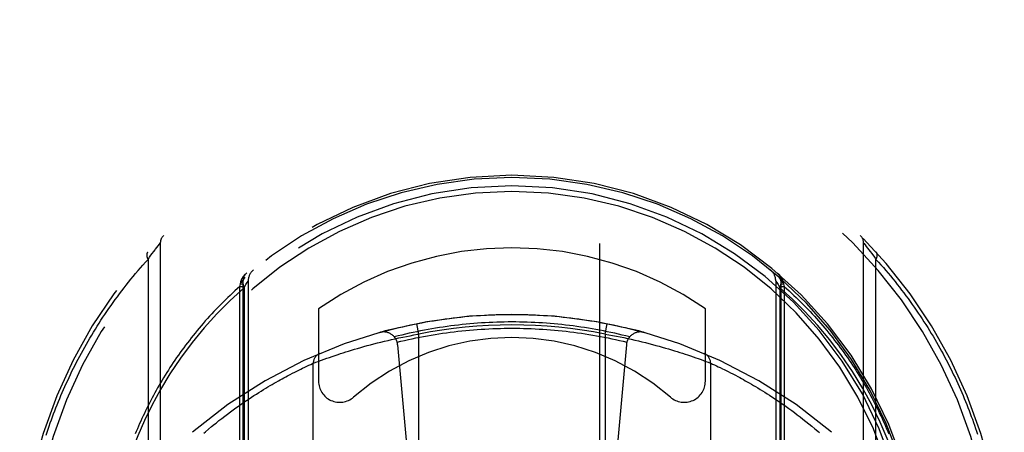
# Model space of a CAD drawing. Header units: inches. Extents: x 0 to 220, y 0 to 142.
# Tile 13 of 76: x 64.597 to 65.997, y 39.528 to 40.114. Entities that reach past the tile are written whole.
import ezdxf

# ---------------------------------------------------------------- set-up
doc = ezdxf.new("R2010")
doc.units = ezdxf.units.IN
doc.header["$LTSCALE"] = 12.090517
doc.header["$MEASUREMENT"] = 0
doc.linetypes.add('HIDDEN', pattern=[0.2, 0.1, -0.1])
doc.layers.add('LEFT_DOOR_ASSEMBLY', color=7, linetype='CONTINUOUS')

msp = doc.modelspace()

# ---------------------------------------------------------------- linework, layer by layer
at = {"layer": 'LEFT_DOOR_ASSEMBLY', "color": 8, "linetype": 'HIDDEN'}
for p, q in [((65.1716, 68.1705), (65.1716, 36.1687)), ((65.4216, 36.1687), (65.4216, 68.1705)), ((64.7898, 39.7876), (64.7916, 39.79)), ((64.7916, 39.79), (64.7936, 39.7925)), ((64.7936, 39.7925), (64.7954, 39.7949)), ((64.7954, 39.7949), (64.7964, 39.7961)), ((64.7964, 39.7961), (64.7965, 39.7963)), ((64.7965, 39.7963), (64.7966, 39.7963)), ((64.7966, 39.7964), (64.7966, 38.8289)), ((64.7966, 39.7963), (64.7966, 39.7964)), ((65.7966, 38.8289), (65.7966, 39.7964)), ((65.7967, 39.7963), (65.7968, 39.7962)), ((65.7968, 39.7962), (65.7986, 39.794)), ((65.7986, 39.794), (65.8004, 39.7917)), ((65.8004, 39.7917), (65.8023, 39.7893)), ((65.8023, 39.7893), (65.8042, 39.7868)), ((64.7791, 39.7733), (64.7813, 39.7763)), ((64.7813, 39.7763), (64.7833, 39.7791)), ((64.7833, 39.7791), (64.7851, 39.7815)), ((64.7851, 39.7815), (64.7872, 39.7843)), ((64.7872, 39.7843), (64.7891, 39.7868)), ((64.7891, 39.7868), (64.7898, 39.7876)), ((65.8042, 39.7868), (65.806, 39.7843)), ((65.806, 39.7843), (65.8081, 39.7815)), ((65.8081, 39.7815), (65.8091, 39.7803)), ((65.8091, 39.7803), (65.811, 39.7777)), ((65.811, 39.7777), (65.8131, 39.7749)), ((65.8131, 39.7749), (65.8142, 39.7733)), ((64.7791, 39.7733), (64.7791, 38.852)), ((65.8142, 38.852), (65.8142, 39.7733)), ((64.9098, 39.735), (64.9107, 39.7388)), ((64.9098, 39.735), (64.9141, 39.735)), ((64.9098, 38.7015), (64.9098, 39.735)), ((64.9107, 39.7388), (64.911, 39.7407)), ((64.9107, 39.7388), (64.9141, 39.7388)), ((64.911, 39.7407), (64.9111, 39.7414)), ((64.9141, 39.7426), (64.9141, 38.7264)), ((64.9141, 39.7425), (64.9141, 39.7426)), ((64.9158, 39.7329), (64.9184, 39.7374)), ((64.9158, 39.7329), (64.9158, 38.7471)), ((64.9184, 39.7374), (64.9203, 39.7405)), ((64.9216, 39.7428), (64.9216, 38.7397)), ((65.6716, 39.7428), (65.6716, 38.7397)), ((65.672, 39.7422), (65.673, 39.7405)), ((65.673, 39.7405), (65.6749, 39.7374)), ((65.6749, 39.7374), (65.6775, 39.7329)), ((65.6775, 39.733), (65.6775, 38.747)), ((65.6791, 39.7426), (65.6791, 39.7425)), ((65.6791, 39.7426), (65.6791, 38.7264)), ((65.6791, 39.7388), (65.6826, 39.7388)), ((65.6791, 39.735), (65.6835, 39.735)), ((65.6822, 39.7414), (65.6823, 39.7407)), ((65.6823, 39.7407), (65.6826, 39.7388)), ((65.6826, 39.7388), (65.6835, 39.735)), ((65.6835, 39.735), (65.6835, 38.7015)), ((65.0216, 39.7031), (65.0216, 39.6003)), ((65.5716, 39.6003), (65.5716, 39.7031)), ((65.1641, 39.6672), (65.1612, 39.6819)), ((65.4291, 39.6672), (65.432, 39.6819)), ((65.1359, 39.6617), (65.1412, 39.6628)), ((65.1412, 39.6628), (65.1465, 39.6639)), ((65.1465, 39.6639), (65.1518, 39.6649)), ((65.1518, 39.6649), (65.1571, 39.6659)), ((65.1641, 38.9531), (65.1641, 39.6672)), ((65.4291, 39.6672), (65.4344, 39.6663)), ((65.4291, 39.6672), (65.4291, 38.9531)), ((65.4344, 39.6663), (65.4397, 39.6653)), ((65.4397, 39.6653), (65.445, 39.6643)), ((65.445, 39.6643), (65.4503, 39.6632)), ((65.4503, 39.6632), (65.4556, 39.6621)), ((65.4556, 39.6621), (65.4608, 39.661)), ((65.077, 39.6469), (65.0815, 39.6482)), ((65.0815, 39.6482), (65.0861, 39.6495)), ((65.0861, 39.6495), (65.0907, 39.6508)), ((65.0907, 39.6508), (65.0955, 39.652)), ((65.0955, 39.652), (65.1003, 39.6533)), ((65.1003, 39.6533), (65.1052, 39.6546)), ((65.1052, 39.6546), (65.1102, 39.6558)), ((65.1102, 39.6558), (65.1153, 39.657)), ((65.1153, 39.657), (65.1204, 39.6582)), ((65.1204, 39.6582), (65.1255, 39.6594)), ((65.1255, 39.6594), (65.1307, 39.6606)), ((65.1307, 39.6606), (65.1359, 39.6617)), ((65.134, 39.652), (65.1641, 39.3127)), ((65.4593, 39.652), (65.4291, 39.3127)), ((65.4608, 39.661), (65.466, 39.6598)), ((65.466, 39.6598), (65.4712, 39.6586)), ((65.4712, 39.6586), (65.4763, 39.6574)), ((65.4763, 39.6574), (65.4814, 39.6562)), ((65.4814, 39.6562), (65.4864, 39.655)), ((65.4864, 39.655), (65.4914, 39.6537)), ((65.4914, 39.6537), (65.4962, 39.6525)), ((65.4962, 39.6525), (65.501, 39.6512)), ((65.501, 39.6512), (65.5057, 39.6499)), ((65.5057, 39.6499), (65.5103, 39.6486)), ((65.5103, 39.6486), (65.5148, 39.6473)), ((65.0334, 39.6329), (65.037, 39.6341)), ((65.037, 39.6341), (65.0409, 39.6354)), ((65.0409, 39.6354), (65.045, 39.6369)), ((65.045, 39.6369), (65.0495, 39.6383)), ((65.0495, 39.6383), (65.053, 39.6395)), ((65.053, 39.6395), (65.0567, 39.6407)), ((65.0567, 39.6407), (65.0605, 39.6419)), ((65.0605, 39.6419), (65.0644, 39.6431)), ((65.0644, 39.6431), (65.0685, 39.6444)), ((65.0685, 39.6444), (65.0727, 39.6456)), ((65.0727, 39.6456), (65.077, 39.6469)), ((65.5148, 39.6473), (65.5191, 39.646)), ((65.5191, 39.646), (65.5234, 39.6448)), ((65.5234, 39.6448), (65.5275, 39.6435)), ((65.5275, 39.6435), (65.5315, 39.6423)), ((65.5315, 39.6423), (65.5354, 39.6411)), ((65.5354, 39.6411), (65.5391, 39.6399)), ((65.5391, 39.6399), (65.5427, 39.6387)), ((65.5427, 39.6387), (65.5461, 39.6376)), ((65.5461, 39.6376), (65.5504, 39.6361)), ((65.5504, 39.6361), (65.5544, 39.6348)), ((65.5544, 39.6348), (65.5581, 39.6335)), ((64.9989, 39.6187), (65.002, 39.6202)), ((65.002, 39.6202), (65.0047, 39.6214)), ((65.0047, 39.6214), (65.0077, 39.6228)), ((65.0077, 39.6228), (65.0105, 39.6241)), ((65.0105, 39.6241), (65.0132, 39.6254)), ((65.0132, 39.6254), (65.014, 39.6257)), ((65.0141, 38.9946), (65.0141, 39.6258)), ((65.0142, 39.6258), (65.0143, 39.6258)), ((65.0143, 39.6258), (65.0176, 39.6271)), ((65.0176, 39.6271), (65.0211, 39.6284)), ((65.0211, 39.6284), (65.0245, 39.6297)), ((65.0245, 39.6297), (65.0258, 39.6301)), ((65.0258, 39.6301), (65.0294, 39.6314)), ((65.0294, 39.6314), (65.0334, 39.6329)), ((65.5581, 39.6335), (65.5615, 39.6323)), ((65.5615, 39.6323), (65.5654, 39.6309)), ((65.5654, 39.6309), (65.5688, 39.6297)), ((65.5688, 39.6297), (65.5722, 39.6284)), ((65.5722, 39.6284), (65.5757, 39.6271)), ((65.5757, 39.6271), (65.5789, 39.6259)), ((65.5789, 39.6259), (65.5791, 39.6258)), ((65.5791, 39.6258), (65.5791, 39.6258)), ((65.5791, 39.6258), (65.5792, 39.6258)), ((65.5791, 39.6258), (65.5791, 38.9946)), ((65.5792, 39.6258), (65.5816, 39.6246)), ((65.5816, 39.6246), (65.5845, 39.6233)), ((65.5845, 39.6233), (65.5872, 39.6221)), ((65.5872, 39.6221), (65.5898, 39.6209)), ((65.5898, 39.6209), (65.5926, 39.6195)), ((64.9724, 39.6051), (64.975, 39.6065)), ((64.975, 39.6065), (64.9775, 39.6078)), ((64.9775, 39.6078), (64.981, 39.6097)), ((64.981, 39.6097), (64.9845, 39.6115)), ((64.9845, 39.6115), (64.9877, 39.6131)), ((64.9877, 39.6131), (64.9908, 39.6147)), ((64.9908, 39.6147), (64.9937, 39.6161)), ((64.9937, 39.6161), (64.9964, 39.6175)), ((64.9964, 39.6175), (64.9989, 39.6187)), ((65.5926, 39.6195), (65.5958, 39.618)), ((65.5958, 39.618), (65.5985, 39.6167)), ((65.5985, 39.6167), (65.6013, 39.6153)), ((65.6013, 39.6153), (65.6042, 39.6138)), ((65.6042, 39.6138), (65.6074, 39.6122)), ((65.6074, 39.6122), (65.6107, 39.6105)), ((65.6107, 39.6105), (65.6142, 39.6087)), ((65.6142, 39.6087), (65.6179, 39.6067)), ((65.6179, 39.6067), (65.6204, 39.6054)), ((64.9464, 39.5902), (64.9496, 39.5921)), ((64.9496, 39.5921), (64.9527, 39.594)), ((64.9527, 39.594), (64.9557, 39.5957)), ((64.9557, 39.5957), (64.9587, 39.5974)), ((64.9587, 39.5974), (64.9615, 39.5991)), ((64.9615, 39.5991), (64.9644, 39.6007)), ((64.9644, 39.6007), (64.9671, 39.6022)), ((64.9671, 39.6022), (64.9698, 39.6037)), ((64.9698, 39.6037), (64.9724, 39.6051)), ((65.6204, 39.6054), (65.623, 39.604)), ((65.623, 39.604), (65.6257, 39.6025)), ((65.6257, 39.6025), (65.6284, 39.601)), ((65.6284, 39.601), (65.6312, 39.5994)), ((65.6312, 39.5994), (65.6341, 39.5978)), ((65.6341, 39.5978), (65.637, 39.5961)), ((65.637, 39.5961), (65.64, 39.5943)), ((65.64, 39.5943), (65.6431, 39.5925)), ((65.6431, 39.5925), (65.6462, 39.5906)), ((64.9263, 39.5775), (64.9298, 39.5798)), ((64.9298, 39.5798), (64.9332, 39.582)), ((64.9332, 39.582), (64.9366, 39.5842)), ((64.9366, 39.5842), (64.9399, 39.5863)), ((64.9399, 39.5863), (64.9432, 39.5883)), ((64.9432, 39.5883), (64.9464, 39.5902)), ((65.6462, 39.5906), (65.6494, 39.5887)), ((65.6494, 39.5887), (65.6527, 39.5867)), ((65.6527, 39.5867), (65.656, 39.5846)), ((65.656, 39.5846), (65.6593, 39.5825)), ((65.6593, 39.5825), (65.6628, 39.5803)), ((65.6628, 39.5803), (65.6663, 39.578)), ((65.6663, 39.578), (65.6698, 39.5757)), ((64.9041, 39.5623), (64.9079, 39.565)), ((64.9079, 39.565), (64.9117, 39.5677)), ((64.9117, 39.5677), (64.9154, 39.5703)), ((64.9154, 39.5703), (64.9191, 39.5728)), ((64.9191, 39.5728), (64.9227, 39.5752)), ((64.9227, 39.5752), (64.9263, 39.5775)), ((65.6698, 39.5757), (65.6734, 39.5733)), ((65.6734, 39.5733), (65.6771, 39.5708)), ((65.6771, 39.5708), (65.6808, 39.5682)), ((65.6808, 39.5682), (65.6846, 39.5656)), ((64.8842, 39.5474), (64.8882, 39.5506)), ((64.8882, 39.5506), (64.8923, 39.5536)), ((64.8923, 39.5536), (64.8963, 39.5566)), ((64.8963, 39.5566), (64.9002, 39.5595)), ((64.9002, 39.5595), (64.9041, 39.5623)), ((65.6903, 39.5615), (65.6943, 39.5586)), ((65.6943, 39.5586), (65.6982, 39.5557)), ((65.6982, 39.5557), (65.7022, 39.5527)), ((65.7022, 39.5527), (65.7063, 39.5496)), ((64.8758, 39.5408), (64.88, 39.5442)), ((64.88, 39.5442), (64.8842, 39.5474)), ((65.7063, 39.5496), (65.7104, 39.5464)), ((65.7104, 39.5464), (65.7145, 39.5432)), ((65.7145, 39.5432), (65.7188, 39.5398)), ((65.7188, 39.5398), (65.723, 39.5363)), ((65.723, 39.5363), (65.7273, 39.5327)), ((64.8609, 39.5284), (64.8652, 39.5321)), ((64.8652, 39.5321), (64.8695, 39.5357))]:
    msp.add_line(p, q, dxfattribs=at)
for points in [[(65.7966, 39.7964), (65.7967, 39.7964), (65.7967, 39.7963)], [(64.7786, 39.7834), (64.7785, 39.7833), (64.7783, 39.7831), (64.7782, 39.783), (64.7781, 39.7829), (64.778, 39.7827), (64.778, 39.7825), (64.7779, 39.7824), (64.7778, 39.7822), (64.7777, 39.7821), (64.7776, 39.7819), (64.7776, 39.7817), (64.7775, 39.7815), (64.7775, 39.7813), (64.7774, 39.7812), (64.7774, 39.781), (64.7773, 39.7808), (64.7773, 39.7806), (64.7773, 39.7804), (64.7773, 39.7802), (64.7772, 39.78), (64.7772, 39.7798), (64.7772, 39.7795), (64.7772, 39.7793), (64.7772, 39.7791), (64.7773, 39.7789), (64.7773, 39.7787), (64.7773, 39.7784), (64.7773, 39.7782), (64.7774, 39.778), (64.7774, 39.7778), (64.7775, 39.7775), (64.7775, 39.7773), (64.7776, 39.777), (64.7776, 39.7768), (64.7777, 39.7766), (64.7778, 39.7763), (64.7779, 39.7761), (64.7779, 39.7758), (64.778, 39.7756), (64.7781, 39.7753), (64.7782, 39.7751), (64.7783, 39.7748), (64.7784, 39.7746), (64.7786, 39.7743), (64.7787, 39.7741), (64.7788, 39.7738), (64.7789, 39.7736), (64.7791, 39.7733)], [(65.8142, 39.7733), (65.8144, 39.7736), (65.8145, 39.7738), (65.8146, 39.7741), (65.8147, 39.7743), (65.8148, 39.7746), (65.815, 39.7748), (65.8151, 39.7751), (65.8152, 39.7753), (65.8153, 39.7756), (65.8154, 39.7758), (65.8154, 39.7761), (65.8155, 39.7763), (65.8156, 39.7766), (65.8157, 39.7768), (65.8157, 39.777), (65.8158, 39.7773), (65.8158, 39.7775), (65.8159, 39.7778), (65.8159, 39.778), (65.816, 39.7782), (65.816, 39.7784), (65.816, 39.7787), (65.816, 39.7789), (65.816, 39.7791), (65.8161, 39.7793), (65.8161, 39.7795), (65.8161, 39.7798), (65.816, 39.78), (65.816, 39.7802), (65.816, 39.7804), (65.816, 39.7806), (65.816, 39.7808), (65.8159, 39.781), (65.8159, 39.7812), (65.8158, 39.7813), (65.8158, 39.7815), (65.8157, 39.7817), (65.8157, 39.7819), (65.8156, 39.7821), (65.8155, 39.7822), (65.8154, 39.7824), (65.8153, 39.7825), (65.8152, 39.7827), (65.8152, 39.7829), (65.815, 39.783), (65.8149, 39.7831), (65.8148, 39.7833), (65.8147, 39.7834)], [(64.6343, 39.5237), (64.6358, 39.528), (64.6372, 39.5323), (64.6387, 39.5366), (64.6402, 39.5409), (64.6417, 39.5453), (64.6433, 39.5496), (64.6449, 39.5539), (64.6466, 39.5582), (64.6482, 39.5626), (64.65, 39.5669), (64.6517, 39.5712), (64.6535, 39.5755), (64.6553, 39.5798), (64.6571, 39.5841), (64.659, 39.5885), (64.6609, 39.5928), (64.6629, 39.5971), (64.6649, 39.6014), (64.6669, 39.6057), (64.6689, 39.61), (64.671, 39.6143), (64.6732, 39.6186), (64.6753, 39.6229), (64.6775, 39.6272), (64.6797, 39.6315), (64.682, 39.6358), (64.6843, 39.64), (64.6867, 39.6443), (64.6891, 39.6486), (64.6915, 39.6529), (64.6939, 39.6571), (64.6964, 39.6614), (64.699, 39.6656), (64.7016, 39.6699), (64.7042, 39.6741), (64.7068, 39.6784), (64.7095, 39.6826), (64.7122, 39.6868), (64.715, 39.691), (64.7178, 39.6952), (64.7207, 39.6994), (64.7236, 39.7036), (64.7265, 39.7078), (64.7295, 39.712), (64.7325, 39.7162), (64.7355, 39.7203), (64.7386, 39.7245), (64.7418, 39.7286), (64.745, 39.7327), (64.7482, 39.7369), (64.7514, 39.741), (64.7547, 39.7451), (64.7581, 39.7491), (64.7615, 39.7532), (64.7649, 39.7573), (64.7684, 39.7613), (64.7719, 39.7653), (64.7755, 39.7693), (64.7791, 39.7733)], [(65.8142, 39.7733), (65.8177, 39.7694), (65.8212, 39.7655), (65.8247, 39.7616), (65.8281, 39.7576), (65.8314, 39.7537), (65.8347, 39.7497), (65.838, 39.7457), (65.8413, 39.7417), (65.8444, 39.7377), (65.8476, 39.7337), (65.8507, 39.7296), (65.8538, 39.7256), (65.8568, 39.7216), (65.8598, 39.7175), (65.8628, 39.7134), (65.8657, 39.7093), (65.8686, 39.7053), (65.8714, 39.7012), (65.8742, 39.6971), (65.877, 39.6929), (65.8797, 39.6888), (65.8824, 39.6847), (65.8851, 39.6806), (65.8877, 39.6764), (65.8903, 39.6723), (65.8928, 39.6681), (65.8953, 39.664), (65.8978, 39.6598), (65.9002, 39.6556), (65.9026, 39.6515), (65.905, 39.6473), (65.9073, 39.6431), (65.9096, 39.6389), (65.9118, 39.6347), (65.914, 39.6305), (65.9162, 39.6263), (65.9184, 39.6221), (65.9205, 39.6179), (65.9226, 39.6137), (65.9246, 39.6095), (65.9266, 39.6053), (65.9286, 39.6011), (65.9305, 39.5969), (65.9324, 39.5926), (65.9343, 39.5884), (65.9361, 39.5842), (65.938, 39.58), (65.9397, 39.5757), (65.9415, 39.5715), (65.9432, 39.5673), (65.9449, 39.563), (65.9465, 39.5588), (65.9481, 39.5545), (65.9497, 39.5503), (65.9513, 39.5461), (65.9528, 39.5418), (65.9543, 39.5376), (65.9557, 39.5333), (65.9572, 39.5291), (65.9586, 39.5249)], [(64.9111, 39.7414), (64.9112, 39.7417), (64.9113, 39.7419), (64.9113, 39.7422), (64.9114, 39.7424), (64.9115, 39.7427), (64.9116, 39.7429), (64.9117, 39.7431), (64.9118, 39.7434), (64.9118, 39.7436), (64.9119, 39.7439), (64.912, 39.7441), (64.9121, 39.7443), (64.9122, 39.7446), (64.9123, 39.7448), (64.9124, 39.745), (64.9126, 39.7453), (64.9127, 39.7455), (64.9128, 39.7457), (64.9129, 39.7459), (64.913, 39.7462), (64.9131, 39.7464), (64.9133, 39.7466), (64.9134, 39.7468), (64.9135, 39.7471), (64.9137, 39.7473), (64.9138, 39.7475), (64.9139, 39.7477), (64.9141, 39.7479), (64.9142, 39.7481), (64.9143, 39.7483), (64.9145, 39.7486), (64.9146, 39.7488), (64.9148, 39.749), (64.9149, 39.7492), (64.9151, 39.7494), (64.9152, 39.7496), (64.9154, 39.7498), (64.9155, 39.75), (64.9157, 39.7502), (64.9159, 39.7504), (64.916, 39.7506), (64.9162, 39.7508), (64.9164, 39.751), (64.9165, 39.7512), (64.9167, 39.7514), (64.9169, 39.7516), (64.917, 39.7517), (64.9172, 39.7519), (64.9174, 39.7521), (64.9176, 39.7523), (64.9177, 39.7525), (64.9179, 39.7527), (64.9181, 39.7528), (64.9183, 39.753), (64.9185, 39.7532), (64.9187, 39.7534), (64.9189, 39.7535), (64.919, 39.7537), (64.9192, 39.7539), (64.9194, 39.754)], [(64.9168, 39.748), (64.9157, 39.7468), (64.9149, 39.7453), (64.9143, 39.7436), (64.914, 39.7417), (64.914, 39.7397), (64.9143, 39.7375), (64.9149, 39.7352), (64.9158, 39.7329)], [(65.6739, 39.754), (65.6741, 39.7539), (65.6742, 39.7537), (65.6744, 39.7535), (65.6746, 39.7534), (65.6748, 39.7532), (65.675, 39.753), (65.6752, 39.7528), (65.6754, 39.7527), (65.6755, 39.7525), (65.6757, 39.7523), (65.6759, 39.7521), (65.6761, 39.7519), (65.6763, 39.7517), (65.6764, 39.7516), (65.6766, 39.7514), (65.6768, 39.7512), (65.6769, 39.751), (65.6771, 39.7508), (65.6773, 39.7506), (65.6774, 39.7504), (65.6776, 39.7502), (65.6778, 39.75), (65.6779, 39.7498), (65.6781, 39.7496), (65.6782, 39.7494), (65.6784, 39.7492), (65.6785, 39.749), (65.6787, 39.7488), (65.6788, 39.7486), (65.679, 39.7483), (65.6791, 39.7481), (65.6792, 39.7479), (65.6794, 39.7477), (65.6795, 39.7475), (65.6796, 39.7473), (65.6798, 39.7471), (65.6799, 39.7468), (65.68, 39.7466), (65.6801, 39.7464), (65.6803, 39.7462), (65.6804, 39.7459), (65.6805, 39.7457), (65.6806, 39.7455), (65.6807, 39.7453), (65.6808, 39.745), (65.6809, 39.7448), (65.6811, 39.7446), (65.6812, 39.7443), (65.6813, 39.7441), (65.6813, 39.7439), (65.6814, 39.7436), (65.6815, 39.7434), (65.6816, 39.7431), (65.6817, 39.7429), (65.6818, 39.7427), (65.6819, 39.7424), (65.6819, 39.7422), (65.682, 39.7419), (65.6821, 39.7417), (65.6822, 39.7414)], [(65.6775, 39.7329), (65.6784, 39.7352), (65.679, 39.7375), (65.6793, 39.7397), (65.6793, 39.7417), (65.679, 39.7436), (65.6784, 39.7453), (65.6776, 39.7468), (65.6765, 39.748)], [(64.9098, 39.735), (64.9062, 39.7318), (64.9027, 39.7286), (64.8993, 39.7254), (64.8958, 39.7222), (64.8924, 39.719), (64.8891, 39.7157), (64.8858, 39.7125), (64.8825, 39.7092), (64.8793, 39.7059), (64.8761, 39.7026), (64.8729, 39.6993), (64.8698, 39.6959), (64.8667, 39.6926), (64.8637, 39.6892), (64.8606, 39.6858), (64.8577, 39.6824), (64.8547, 39.679), (64.8518, 39.6756), (64.849, 39.6722), (64.8461, 39.6687), (64.8434, 39.6653), (64.8406, 39.6618), (64.8379, 39.6583), (64.8352, 39.6548), (64.8325, 39.6513), (64.8299, 39.6478), (64.8274, 39.6443), (64.8248, 39.6408), (64.8223, 39.6373), (64.8198, 39.6338), (64.8174, 39.6302), (64.815, 39.6267), (64.8126, 39.6231), (64.8103, 39.6195), (64.808, 39.616), (64.8057, 39.6124), (64.8035, 39.6088), (64.8013, 39.6052), (64.7991, 39.6016), (64.797, 39.5981), (64.7949, 39.5945), (64.7928, 39.5908), (64.7908, 39.5872), (64.7888, 39.5836), (64.7868, 39.58), (64.7849, 39.5764), (64.7829, 39.5728), (64.7811, 39.5691), (64.7792, 39.5655), (64.7774, 39.5619), (64.7756, 39.5582), (64.7739, 39.5546), (64.7721, 39.5509), (64.7705, 39.5473), (64.7688, 39.5436), (64.7672, 39.54), (64.7656, 39.5363), (64.764, 39.5327), (64.7624, 39.529), (64.7609, 39.5254)], [(64.9158, 39.7329), (64.896, 39.7149), (64.877, 39.6959), (64.8589, 39.676), (64.8417, 39.6551), (64.8254, 39.6332), (64.8103, 39.6107), (64.7967, 39.5883), (64.7845, 39.5657)], [(64.911, 39.7407), (64.9112, 39.7408), (64.9114, 39.7408), (64.9115, 39.7409), (64.9117, 39.7409), (64.9119, 39.741), (64.912, 39.741), (64.9122, 39.7411), (64.9123, 39.7411), (64.9125, 39.7412), (64.9126, 39.7412), (64.9128, 39.7413), (64.9129, 39.7414), (64.913, 39.7414), (64.9131, 39.7415), (64.9132, 39.7415), (64.9133, 39.7416), (64.9134, 39.7417), (64.9135, 39.7417), (64.9136, 39.7418), (64.9137, 39.7418), (64.9138, 39.7419), (64.9138, 39.742), (64.9139, 39.742), (64.9139, 39.7421), (64.914, 39.7422), (64.914, 39.7422), (64.9141, 39.7423), (64.9141, 39.7424), (64.9141, 39.7424), (64.9141, 39.7425)], [(64.9111, 39.7414), (64.9113, 39.7415), (64.9115, 39.7416), (64.9117, 39.7417), (64.9118, 39.7418), (64.912, 39.7418), (64.9122, 39.7419), (64.9123, 39.742), (64.9125, 39.7421), (64.9126, 39.7422), (64.9128, 39.7423), (64.9129, 39.7423), (64.913, 39.7424), (64.9131, 39.7425), (64.9132, 39.7426), (64.9134, 39.7427), (64.9135, 39.7428), (64.9136, 39.7429), (64.9136, 39.743), (64.9137, 39.7431), (64.9138, 39.7432), (64.9139, 39.7432), (64.9139, 39.7433), (64.914, 39.7434), (64.914, 39.7435), (64.9141, 39.7436), (64.9141, 39.7437), (64.9142, 39.7438), (64.9142, 39.7439), (64.9142, 39.744), (64.9142, 39.7441)], [(64.9203, 39.7405), (64.9213, 39.7422), (64.9216, 39.7427), (64.9216, 39.7428)], [(65.6716, 39.7428), (65.6717, 39.7427), (65.672, 39.7422)], [(65.8088, 39.5657), (65.7955, 39.5901), (65.781, 39.6139), (65.7652, 39.6369), (65.7485, 39.659), (65.731, 39.6798), (65.7131, 39.6992), (65.6953, 39.7169), (65.6775, 39.733)], [(65.6791, 39.7441), (65.6791, 39.744), (65.6791, 39.7439), (65.6791, 39.7438), (65.6792, 39.7437), (65.6792, 39.7436), (65.6792, 39.7435), (65.6793, 39.7434), (65.6794, 39.7433), (65.6794, 39.7432), (65.6795, 39.7432), (65.6796, 39.7431), (65.6796, 39.743), (65.6797, 39.7429), (65.6798, 39.7428), (65.6799, 39.7427), (65.68, 39.7426), (65.6802, 39.7425), (65.6803, 39.7424), (65.6804, 39.7423), (65.6805, 39.7423), (65.6807, 39.7422), (65.6808, 39.7421), (65.681, 39.742), (65.6811, 39.7419), (65.6813, 39.7418), (65.6814, 39.7418), (65.6816, 39.7417), (65.6818, 39.7416), (65.682, 39.7415), (65.6822, 39.7414)], [(65.6792, 39.7425), (65.6792, 39.7424), (65.6792, 39.7424), (65.6792, 39.7423), (65.6793, 39.7422), (65.6793, 39.7422), (65.6793, 39.7421), (65.6794, 39.742), (65.6795, 39.742), (65.6795, 39.7419), (65.6796, 39.7418), (65.6797, 39.7418), (65.6798, 39.7417), (65.6799, 39.7417), (65.68, 39.7416), (65.6801, 39.7415), (65.6802, 39.7415), (65.6803, 39.7414), (65.6804, 39.7414), (65.6805, 39.7413), (65.6807, 39.7412), (65.6808, 39.7412), (65.681, 39.7411), (65.6811, 39.7411), (65.6813, 39.741), (65.6814, 39.741), (65.6816, 39.7409), (65.6818, 39.7409), (65.6819, 39.7408), (65.6821, 39.7408), (65.6823, 39.7407)], [(65.6835, 39.735), (65.6871, 39.7318), (65.6906, 39.7286), (65.694, 39.7254), (65.6975, 39.7222), (65.7008, 39.719), (65.7042, 39.7157), (65.7075, 39.7125), (65.7108, 39.7092), (65.714, 39.7059), (65.7172, 39.7026), (65.7204, 39.6993), (65.7235, 39.6959), (65.7266, 39.6926), (65.7296, 39.6892), (65.7326, 39.6858), (65.7356, 39.6824), (65.7386, 39.679), (65.7415, 39.6756), (65.7443, 39.6722), (65.7471, 39.6687), (65.7499, 39.6653), (65.7527, 39.6618), (65.7554, 39.6583), (65.7581, 39.6548), (65.7607, 39.6513), (65.7634, 39.6478), (65.7659, 39.6443), (65.7685, 39.6408), (65.771, 39.6373), (65.7735, 39.6338), (65.7759, 39.6302), (65.7783, 39.6267), (65.7807, 39.6231), (65.783, 39.6195), (65.7853, 39.616), (65.7876, 39.6124), (65.7898, 39.6088), (65.792, 39.6052), (65.7942, 39.6016), (65.7963, 39.5981), (65.7984, 39.5945), (65.8005, 39.5908), (65.8025, 39.5872), (65.8045, 39.5836), (65.8065, 39.58), (65.8084, 39.5764), (65.8103, 39.5728), (65.8122, 39.5691), (65.8141, 39.5655), (65.8159, 39.5619), (65.8177, 39.5582), (65.8194, 39.5546), (65.8211, 39.5509), (65.8228, 39.5473), (65.8245, 39.5436), (65.8261, 39.54), (65.8277, 39.5363), (65.8293, 39.5327), (65.8309, 39.529), (65.8324, 39.5254)], [(65.1087, 39.6695), (65.1141, 39.6709), (65.1195, 39.6724), (65.1249, 39.6738), (65.1304, 39.6751), (65.1358, 39.6764), (65.1412, 39.6777), (65.1467, 39.6789), (65.1522, 39.6801), (65.1577, 39.6812), (65.1631, 39.6823), (65.1686, 39.6834), (65.1742, 39.6844), (65.1797, 39.6853), (65.1852, 39.6862), (65.1907, 39.6871), (65.1963, 39.6879), (65.2018, 39.6887), (65.2073, 39.6895), (65.2129, 39.6901), (65.2185, 39.6908), (65.224, 39.6914), (65.2296, 39.692), (65.2352, 39.6925), (65.2407, 39.6929), (65.2463, 39.6934), (65.2519, 39.6937), (65.2575, 39.6941), (65.2631, 39.6944), (65.2687, 39.6946), (65.2743, 39.6948), (65.2799, 39.695), (65.2855, 39.6951), (65.291, 39.6951), (65.2966, 39.6952), (65.3022, 39.6951), (65.3078, 39.6951), (65.3134, 39.695), (65.319, 39.6948), (65.3246, 39.6946), (65.3302, 39.6944), (65.3358, 39.6941), (65.3414, 39.6937), (65.347, 39.6934), (65.3526, 39.6929), (65.3581, 39.6925), (65.3637, 39.692), (65.3693, 39.6914), (65.3748, 39.6908), (65.3804, 39.6901), (65.3859, 39.6895), (65.3915, 39.6887), (65.397, 39.6879), (65.4026, 39.6871), (65.4081, 39.6862), (65.4136, 39.6853), (65.4191, 39.6844), (65.4246, 39.6834), (65.4301, 39.6823), (65.4356, 39.6812), (65.4411, 39.6801), (65.4466, 39.6789), (65.452, 39.6777), (65.4575, 39.6764), (65.4629, 39.6751), (65.4684, 39.6738), (65.4738, 39.6724), (65.4792, 39.6709), (65.4846, 39.6695)], [(65.464, 39.6632), (65.4587, 39.6645), (65.4534, 39.6658), (65.4481, 39.6671), (65.4427, 39.6683), (65.4374, 39.6694), (65.4321, 39.6706), (65.4267, 39.6717), (65.4213, 39.6727), (65.416, 39.6737), (65.4106, 39.6746), (65.4052, 39.6755), (65.3998, 39.6764), (65.3944, 39.6772), (65.389, 39.678), (65.3836, 39.6787), (65.3782, 39.6794), (65.3728, 39.68), (65.3674, 39.6806), (65.3619, 39.6812), (65.3565, 39.6817), (65.3511, 39.6822), (65.3456, 39.6826), (65.3402, 39.683), (65.3348, 39.6833), (65.3293, 39.6836), (65.3239, 39.6838), (65.3184, 39.684), (65.313, 39.6842), (65.3075, 39.6843), (65.3021, 39.6844), (65.2966, 39.6844), (65.2912, 39.6844), (65.2857, 39.6843), (65.2803, 39.6842), (65.2749, 39.684), (65.2694, 39.6838), (65.264, 39.6836), (65.2585, 39.6833), (65.2531, 39.683), (65.2476, 39.6826), (65.2422, 39.6822), (65.2368, 39.6817), (65.2313, 39.6812), (65.2259, 39.6806), (65.2205, 39.68), (65.2151, 39.6794), (65.2097, 39.6787), (65.2043, 39.678), (65.1989, 39.6772), (65.1935, 39.6764), (65.1881, 39.6755), (65.1827, 39.6746), (65.1773, 39.6737), (65.172, 39.6727), (65.1666, 39.6717), (65.1612, 39.6706), (65.1559, 39.6694), (65.1505, 39.6683), (65.1452, 39.6671), (65.1399, 39.6658), (65.1346, 39.6645), (65.1293, 39.6632)], [(65.1333, 39.6556), (65.1387, 39.6569), (65.144, 39.6582), (65.1494, 39.6594), (65.1547, 39.6606), (65.1601, 39.6617), (65.1655, 39.6628), (65.1709, 39.6638), (65.1763, 39.6648), (65.1817, 39.6657), (65.1872, 39.6667), (65.1926, 39.6675), (65.198, 39.6683), (65.2035, 39.6691), (65.2089, 39.6698), (65.2144, 39.6705), (65.2198, 39.6712), (65.2253, 39.6718), (65.2308, 39.6723), (65.2362, 39.6728), (65.2417, 39.6733), (65.2472, 39.6737), (65.2527, 39.6741), (65.2582, 39.6744), (65.2637, 39.6747), (65.2692, 39.675), (65.2747, 39.6752), (65.2802, 39.6753), (65.2856, 39.6754), (65.2911, 39.6755), (65.2966, 39.6755)], [(65.1571, 39.6659), (65.1624, 39.6669), (65.1641, 39.6672)], [(65.2966, 39.6755), (65.3021, 39.6755), (65.3076, 39.6754), (65.3131, 39.6753), (65.3186, 39.6752), (65.3241, 39.675), (65.3296, 39.6747), (65.3351, 39.6744), (65.3406, 39.6741), (65.3461, 39.6737), (65.3516, 39.6733), (65.357, 39.6728), (65.3625, 39.6723), (65.368, 39.6718), (65.3735, 39.6712), (65.3789, 39.6705), (65.3844, 39.6698), (65.3898, 39.6691), (65.3953, 39.6683), (65.4007, 39.6675), (65.4061, 39.6667), (65.4115, 39.6657), (65.417, 39.6648), (65.4224, 39.6638), (65.4278, 39.6628), (65.4332, 39.6617), (65.4385, 39.6606), (65.4439, 39.6594), (65.4493, 39.6582), (65.4546, 39.6569), (65.46, 39.6556)], [(65.014, 39.6257), (65.0141, 39.6258), (65.0141, 39.6258)], [(64.7845, 39.5657), (64.774, 39.5442), (64.7645, 39.5225), (64.7561, 39.5008), (64.7487, 39.4789), (64.7421, 39.4564), (64.7363, 39.4332), (64.7315, 39.4092), (64.7275, 39.3844)], [(65.6846, 39.5656), (65.6884, 39.5629), (65.6903, 39.5615)], [(65.8658, 39.3844), (65.8625, 39.4058), (65.8582, 39.4276), (65.853, 39.4499), (65.8466, 39.4725), (65.839, 39.4956), (65.8303, 39.5188), (65.8202, 39.5422), (65.8088, 39.5657)], [(64.8695, 39.5357), (64.8737, 39.5391), (64.8758, 39.5408)], [(64.8587, 39.5265), (64.8609, 39.5284)], [(65.7273, 39.5327), (65.7317, 39.5291), (65.7338, 39.5272)]]:
    msp.add_lwpolyline(points, dxfattribs=at)
for radius in [0.35, 0.335]:
    msp.add_circle((65.2966, 39.3197), radius, dxfattribs=at)
for centre, radius, start, end in [((65.2966, 39.3127), 0.7, 305.5126, 234.4874), ((65.2966, 39.3127), 0.685, 305.5126, 234.4874), ((65.2966, 39.3102), 0.5825, 0.2464, 179.7536), ((65.2966, 39.3097), 0.58, 7.6622, 172.3378), ((65.2966, 39.3102), 0.5675, 0.2497, 179.7503), ((65.2966, 39.3097), 0.56, 7.6662, 172.3273), ((64.8116, 39.7964), 0.015, 135.0748, 180), ((65.7816, 39.7964), 0.015, 0, 44.9252), ((65.2966, 39.3097), 0.48, 55.0461, 124.9539), ((64.9291, 39.7426), 0.015, 130.3587, 180), ((64.9416, 39.7428), 0.02, 129.3378, 179.9984), ((65.6516, 39.7428), 0.02, 0, 50.6594), ((65.6641, 39.7426), 0.015, 0, 49.6413), ((65.2966, 38.9952), 0.7, 49.529, 130.471), ((65.2966, 38.9952), 0.685, 78.8469, 101.1531), ((65.2966, 39.3197), 0.3425, 48.8739, 131.1261), ((65.1141, 39.6502), 0.02, 5.0796, 105.5752), ((65.4792, 39.6502), 0.02, 74.4248, 174.9204), ((65.0291, 39.6258), 0.015, 112.9863, 180), ((65.5641, 39.6258), 0.015, 0, 67.0137), ((65.0516, 39.6003), 0.03, 180, 311.1261), ((65.5416, 39.6003), 0.03, 228.8739, 360)]:
    msp.add_arc(centre, radius, start, end, dxfattribs=at)

doc.saveas('drawing.dxf')
